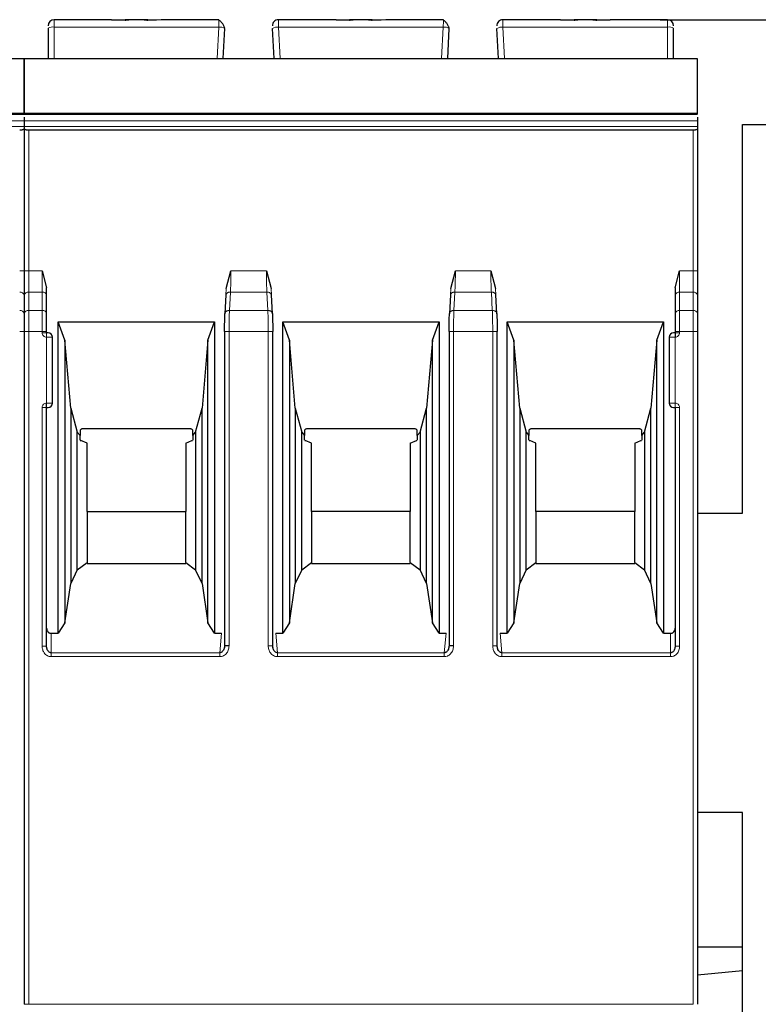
# Model space of a CAD drawing. Header units: millimetres. Extents: x 5 to 418, y 2 to 292.
# Tile 15 of 45: x 109 to 122, y 230 to 247. Entities that reach past the tile are written whole.
import ezdxf

# ---------------------------------------------------------------- set-up
doc = ezdxf.new("R2010")
doc.units = ezdxf.units.MM
doc.layers.add('SLD-0', color=7, linetype='Continuous')
doc.styles.add('SLDTEXTSTYLE0', font='TXT', dxfattribs={"width": 0.605})
doc.dimstyles.new('SLDDIMSTYLE0', dxfattribs={"dimtxt": 3.5, "dimasz": 3.302, "dimexe": 0, "dimexo": 0.0625, "dimgap": 0.875, "dimtad": 1, "dimlfac": 2, "dimrnd": 1e-09, "dimzin": 12, "dimdsep": 46, "dimtxsty": 'SLDTEXTSTYLE0', "dimsah": 1, "dimcen": 0.09, "dimadec": 0, "dimazin": 3, "dimtfac": 1, "dimtofl": 0, "dimtmove": 0, "dimatfit": 3, "dimfxl": 1, "dimfrac": 2, "dimtolj": 1, "dimtzin": 12, "dimarcsym": 0})

# ---------------------------------------------------------------- blocks, each defined once
blk = doc.blocks.new('_D_1')
at = {"layer": 'SLD-0', "color": 7}
for p, q in [((120.127, 246.718), (154.872, 246.718)), ((153.872, 175.868), (153.872, 246.718)), ((146.502, 175.868), (154.872, 175.868))]:
    blk.add_line(p, q, dxfattribs=at)
for points in [[(153.872, 246.718), (153.364, 243.416), (154.38, 243.416)], [(153.872, 175.868), (154.38, 179.17), (153.364, 179.17)]]:
    blk.add_solid(points, dxfattribs=at)
at = {"layer": 'SLD-0', "color": 7, "insert": (149.361, 205.278), "char_height": 3.5, "attachment_point": 1, "rotation": 90, "style": 'SLDTEXTSTYLE0'}
blk.add_mtext('141,7', dxfattribs=at)

msp = doc.modelspace()

# ---------------------------------------------------------------- linework, layer by layer
at = {"color": 7, "linetype": 'Continuous', "lineweight": 25}
for p, q in [((110.9617, 246.7183), (110.002, 246.7183)), ((111.1877, 246.7089), (110.9617, 246.7183)), ((110.9617, 246.7183), (111.1877, 246.7183)), ((111.2503, 246.7183), (111.1877, 246.7183)), ((111.5038, 246.7183), (111.2503, 246.7183)), ((111.5663, 246.7183), (111.5038, 246.7183)), ((111.7924, 246.7183), (111.5663, 246.7089)), ((111.5663, 246.7183), (111.7137, 246.7183)), ((112.7557, 246.7183), (111.7924, 246.7183)), ((114.7117, 246.7183), (113.7483, 246.7183)), ((114.9377, 246.7089), (114.7117, 246.7183)), ((114.7117, 246.7183), (114.9377, 246.7183)), ((115.0003, 246.7183), (114.9377, 246.7183)), ((115.2538, 246.7183), (115.0003, 246.7183)), ((115.3163, 246.7183), (115.2538, 246.7183)), ((115.5424, 246.7183), (115.3163, 246.7089)), ((115.3163, 246.7183), (115.4637, 246.7183)), ((116.5057, 246.7183), (115.5424, 246.7183)), ((118.4617, 246.7183), (117.4983, 246.7183)), ((118.4595, 246.7183), (118.6877, 246.7183)), ((118.6877, 246.7089), (118.4617, 246.7183)), ((118.7503, 246.7183), (118.6877, 246.7183)), ((119.0038, 246.7183), (118.7503, 246.7183)), ((119.0663, 246.7183), (119.0038, 246.7183)), ((119.2924, 246.7183), (119.0663, 246.7089)), ((119.0663, 246.7183), (119.2924, 246.7183)), ((120.252, 246.7183), (119.2924, 246.7183)), ((109.902, 246.577), (109.902, 246.0683)), ((112.827, 246.0683), (112.8534, 246.5717)), ((113.677, 246.0683), (113.6506, 246.5717)), ((116.577, 246.0683), (116.6034, 246.5717)), ((117.427, 246.0683), (117.4006, 246.5717)), ((120.352, 246.0683), (120.352, 246.577)), ((98.252, 246.0683), (109.502, 246.0683)), ((109.502, 246.0683), (120.752, 246.0683)), ((98.252, 245.1413), (109.502, 245.1413)), ((109.502, 245.1413), (120.752, 245.1413)), ((109.502, 245.0872), (109.502, 245.0894)), ((109.502, 245.0872), (109.502, 245.0274)), ((120.752, 245.0872), (120.752, 245.0274)), ((109.502, 245.0274), (109.502, 244.9335)), ((109.502, 244.9335), (109.502, 244.8974)), ((109.502, 244.8974), (109.502, 242.5185)), ((120.752, 245.0274), (120.752, 244.9335)), ((120.752, 244.9335), (120.752, 244.8974)), ((120.752, 244.8974), (120.752, 242.5185)), ((121.502, 238.4683), (121.502, 244.9683)), ((121.502, 244.9683), (130.502, 244.9683)), ((120.677, 244.8701), (109.577, 244.8701)), ((109.802, 242.5185), (109.877, 242.2345)), ((112.877, 242.2277), (112.956, 242.5184)), ((113.548, 242.5185), (113.627, 242.2277)), ((116.627, 242.2277), (116.706, 242.5184)), ((117.298, 242.5185), (117.377, 242.2277)), ((120.377, 242.2345), (120.452, 242.5185)), ((109.502, 242.1119), (109.502, 241.8048)), ((109.502, 242.1119), (109.502, 241.8048)), ((109.877, 242.1119), (109.877, 242.2345)), ((109.877, 241.8048), (109.877, 242.1119)), ((112.8726, 242.1204), (112.8559, 241.8022)), ((113.6481, 241.8022), (113.6315, 242.1204)), ((116.6226, 242.1204), (116.6059, 241.8022)), ((117.3981, 241.8022), (117.3815, 242.1204)), ((120.377, 242.2345), (120.377, 242.1119)), ((120.377, 242.1119), (120.377, 241.8048)), ((120.752, 242.1119), (120.752, 241.8048)), ((110.071, 241.6664), (112.683, 241.6664)), ((110.071, 236.4622), (110.071, 241.6664)), ((110.182, 241.3614), (110.071, 241.6664)), ((112.572, 241.3614), (112.683, 241.6664)), ((112.683, 241.6664), (112.683, 236.4622)), ((113.821, 241.6664), (116.433, 241.6664)), ((113.821, 236.4622), (113.821, 241.6664)), ((113.932, 241.3614), (113.821, 241.6664)), ((116.322, 241.3614), (116.433, 241.6664)), ((116.433, 241.6664), (116.433, 236.4622)), ((117.571, 241.6664), (120.183, 241.6664)), ((117.571, 236.4622), (117.571, 241.6664)), ((117.682, 241.3614), (117.571, 241.6664)), ((120.072, 241.3614), (120.183, 241.6664)), ((120.183, 241.6664), (120.183, 236.4622)), ((109.502, 241.5043), (109.502, 230.2614)), ((109.877, 241.4864), (109.877, 241.5043)), ((112.8497, 241.5043), (112.8497, 236.2503)), ((113.6544, 236.2503), (113.6544, 241.5058)), ((116.5997, 241.5043), (116.5997, 236.2503)), ((117.4044, 236.2503), (117.4044, 241.5058)), ((120.377, 241.5043), (120.377, 241.4864)), ((120.752, 241.5043), (120.752, 230.2614)), ((109.977, 240.3114), (109.977, 241.4114)), ((110.182, 241.3614), (110.182, 236.6383)), ((110.2813, 240.2264), (110.182, 241.3614)), ((112.572, 241.3614), (112.4727, 240.2264)), ((112.572, 236.6383), (112.572, 241.3614)), ((113.932, 241.3614), (113.932, 236.6383)), ((114.0313, 240.2264), (113.932, 241.3614)), ((116.322, 241.3614), (116.2227, 240.2264)), ((116.322, 236.6383), (116.322, 241.3614)), ((117.682, 241.3614), (117.682, 236.6383)), ((117.7813, 240.2264), (117.682, 241.3614)), ((120.072, 241.3614), (119.9727, 240.2264)), ((120.072, 236.6383), (120.072, 241.3614)), ((120.277, 241.4114), (120.277, 240.3114)), ((109.877, 236.2457), (109.877, 240.2364)), ((109.877, 240.2364), (109.902, 240.2364)), ((110.2813, 240.2264), (110.3885, 239.8264)), ((110.2813, 240.2264), (110.2813, 237.2936)), ((112.3655, 239.8264), (112.4727, 240.2264)), ((112.4727, 237.2936), (112.4727, 240.2264)), ((114.0313, 240.2264), (114.1385, 239.8264)), ((114.0313, 240.2264), (114.0313, 237.2936)), ((116.1155, 239.8264), (116.2227, 240.2264)), ((116.2227, 237.2936), (116.2227, 240.2264)), ((117.7813, 240.2264), (117.8885, 239.8264)), ((117.7813, 240.2264), (117.7813, 237.2936)), ((119.8655, 239.8264), (119.9727, 240.2264)), ((119.9727, 237.2936), (119.9727, 240.2264)), ((120.352, 240.2364), (120.377, 240.2364)), ((120.377, 240.2364), (120.377, 236.2457)), ((110.3885, 239.8264), (110.4345, 239.7673)), ((110.3885, 237.5246), (110.3885, 239.8264)), ((110.4345, 239.8575), (110.4345, 239.7673)), ((112.2595, 239.8814), (110.4945, 239.8814)), ((112.3195, 239.7673), (112.3195, 239.8575)), ((112.3195, 239.7673), (112.3655, 239.8264)), ((112.3655, 239.8264), (112.3655, 237.5246)), ((114.1385, 239.8264), (114.1845, 239.7673)), ((114.1385, 237.5246), (114.1385, 239.8264)), ((114.1845, 239.8575), (114.1845, 239.7673)), ((116.0095, 239.8814), (114.2445, 239.8814)), ((116.0695, 239.7673), (116.0695, 239.8575)), ((116.0695, 239.7673), (116.1155, 239.8264)), ((116.1155, 239.8264), (116.1155, 237.5246)), ((117.8885, 239.8264), (117.9345, 239.7673)), ((117.8885, 237.5246), (117.8885, 239.8264)), ((117.9345, 239.8575), (117.9345, 239.7673)), ((119.7595, 239.8814), (117.9945, 239.8814)), ((119.8195, 239.7673), (119.8195, 239.8575)), ((119.8195, 239.7673), (119.8655, 239.8264)), ((119.8655, 239.8264), (119.8655, 237.5246)), ((110.4345, 239.6925), (110.4345, 239.7673)), ((110.4399, 239.6864), (110.4485, 239.6864)), ((110.552, 239.6414), (110.4485, 239.6864)), ((110.552, 238.5006), (110.552, 239.6414)), ((112.202, 239.6414), (112.3055, 239.6864)), ((112.202, 239.6414), (112.202, 238.5006)), ((112.3055, 239.6864), (112.3143, 239.6864)), ((112.3195, 239.7673), (112.3195, 239.6925)), ((114.1845, 239.6925), (114.1845, 239.7673)), ((114.1899, 239.6864), (114.1985, 239.6864)), ((114.302, 239.6414), (114.1985, 239.6864)), ((114.302, 238.5006), (114.302, 239.6414)), ((115.952, 239.6414), (116.0555, 239.6864)), ((115.952, 239.6414), (115.952, 238.5006)), ((116.0555, 239.6864), (116.0643, 239.6864)), ((116.0695, 239.7673), (116.0695, 239.6925)), ((117.9345, 239.6925), (117.9345, 239.7673)), ((117.9399, 239.6864), (117.9485, 239.6864)), ((118.052, 239.6414), (117.9485, 239.6864)), ((118.052, 238.5006), (118.052, 239.6414)), ((119.702, 239.6414), (119.8055, 239.6864)), ((119.702, 239.6414), (119.702, 238.5006)), ((119.8055, 239.6864), (119.8143, 239.6864)), ((119.8195, 239.7673), (119.8195, 239.6925)), ((110.552, 238.5006), (110.552, 237.6458)), ((110.552, 238.5006), (112.202, 238.5006)), ((112.202, 237.6458), (112.202, 238.5006)), ((114.302, 238.5006), (114.302, 237.6458)), ((115.952, 238.5006), (114.302, 238.5006)), ((115.952, 237.6458), (115.952, 238.5006)), ((118.052, 238.5006), (118.052, 237.6458)), ((119.702, 238.5006), (118.052, 238.5006)), ((119.702, 237.6458), (119.702, 238.5006)), ((120.752, 238.4683), (121.502, 238.4683)), ((110.3885, 237.5246), (110.552, 237.6458)), ((110.552, 237.6458), (110.552, 237.6314)), ((112.202, 237.6458), (112.202, 237.6314)), ((112.202, 237.6458), (112.3655, 237.5246)), ((114.1385, 237.5246), (114.302, 237.6458)), ((114.302, 237.6458), (114.302, 237.6314)), ((115.952, 237.6458), (115.952, 237.6314)), ((115.952, 237.6458), (116.1155, 237.5246)), ((117.8885, 237.5246), (118.052, 237.6458)), ((118.052, 237.6458), (118.052, 237.6314)), ((119.702, 237.6458), (119.702, 237.6314)), ((119.702, 237.6458), (119.8655, 237.5246)), ((110.3885, 237.5246), (110.2813, 237.2936)), ((110.552, 237.6314), (112.202, 237.6314)), ((112.4727, 237.2936), (112.3655, 237.5246)), ((114.1385, 237.5246), (114.0313, 237.2936)), ((114.302, 237.6314), (115.952, 237.6314)), ((116.2227, 237.2936), (116.1155, 237.5246)), ((117.8885, 237.5246), (117.7813, 237.2936)), ((118.052, 237.6314), (119.702, 237.6314)), ((119.9727, 237.2936), (119.8655, 237.5246)), ((110.182, 236.6383), (110.2813, 237.2936)), ((112.4727, 237.2936), (112.572, 236.6383)), ((113.932, 236.6383), (114.0313, 237.2936)), ((116.2227, 237.2936), (116.322, 236.6383)), ((117.682, 236.6383), (117.7813, 237.2936)), ((119.9727, 237.2936), (120.072, 236.6383)), ((110.182, 236.6383), (110.071, 236.4622)), ((112.683, 236.4622), (112.572, 236.6383)), ((113.932, 236.6383), (113.821, 236.4622)), ((116.433, 236.4622), (116.322, 236.6383)), ((117.682, 236.6383), (117.571, 236.4622)), ((120.183, 236.4622), (120.072, 236.6383)), ((109.952, 236.4622), (110.071, 236.4622)), ((112.683, 236.4622), (112.7999, 236.4622)), ((113.7041, 236.4622), (113.821, 236.4622)), ((116.433, 236.4622), (116.5499, 236.4622)), ((117.4541, 236.4622), (117.571, 236.4622)), ((120.183, 236.4622), (120.302, 236.4622)), ((109.8819, 236.2073), (109.8758, 236.2457)), ((112.8505, 236.2503), (112.8425, 236.206)), ((113.6616, 236.2061), (113.6535, 236.2503)), ((116.6005, 236.2503), (116.5925, 236.206)), ((117.4116, 236.2061), (117.4035, 236.2503)), ((120.3783, 236.2457), (120.3721, 236.2073)), ((121.502, 233.4683), (120.752, 233.4683)), ((121.502, 229.4683), (121.502, 233.4683)), ((121.502, 231.2183), (120.752, 231.2183)), ((121.502, 230.8192), (120.752, 230.7473))]:
    msp.add_line(p, q, dxfattribs=at)
at = {"color": 7, "linetype": 'Continuous', "lineweight": 18}
for p, q in [((110.002, 246.5943), (110.002, 246.7183)), ((120.252, 246.5943), (120.252, 246.7183)), ((110.002, 246.0683), (110.002, 246.5943)), ((112.7535, 246.5943), (110.002, 246.5943)), ((112.726, 246.0683), (112.7535, 246.5943)), ((113.7781, 246.0683), (113.7505, 246.5943)), ((116.5035, 246.5943), (113.7505, 246.5943)), ((116.476, 246.0683), (116.5035, 246.5943)), ((117.5281, 246.0683), (117.5005, 246.5943)), ((120.252, 246.5943), (117.5005, 246.5943)), ((120.252, 246.0683), (120.252, 246.5943)), ((109.502, 246.0617), (98.252, 246.0617)), ((120.752, 246.0617), (109.502, 246.0617)), ((98.252, 245.0274), (109.502, 245.0274)), ((98.252, 244.9335), (109.502, 244.9335)), ((109.502, 245.0274), (120.752, 245.0274)), ((109.502, 244.9335), (120.752, 244.9335)), ((109.577, 242.5185), (109.577, 244.8701)), ((120.677, 242.5185), (120.677, 244.8701)), ((109.502, 242.5185), (109.427, 242.5185)), ((109.577, 242.5185), (109.502, 242.5185)), ((109.577, 242.1649), (109.577, 242.5185)), ((109.577, 242.5185), (109.802, 242.5185)), ((109.802, 242.5185), (109.802, 242.1649)), ((112.956, 242.5184), (113.548, 242.5185)), ((116.706, 242.5184), (117.298, 242.5185)), ((120.452, 242.1649), (120.452, 242.5185)), ((120.452, 242.5185), (120.677, 242.5185)), ((120.677, 242.5185), (120.677, 242.1649)), ((120.752, 242.5185), (120.677, 242.5185)), ((109.577, 241.8578), (109.577, 242.1649)), ((109.802, 242.1649), (109.577, 242.1649)), ((109.802, 241.8578), (109.802, 242.1649)), ((112.877, 242.2277), (112.8723, 242.1119)), ((112.9311, 241.8578), (112.9472, 242.1649)), ((113.5568, 242.1649), (112.9472, 242.1649)), ((113.5568, 242.1649), (113.5729, 241.8578)), ((113.627, 242.2277), (113.6317, 242.1119)), ((116.627, 242.2277), (116.6223, 242.1119)), ((116.6811, 241.8578), (116.6972, 242.1649)), ((117.3068, 242.1649), (116.6972, 242.1649)), ((117.3068, 242.1649), (117.3229, 241.8578)), ((117.377, 242.2277), (117.3817, 242.1119)), ((120.452, 242.1649), (120.452, 241.8578)), ((120.677, 242.1649), (120.452, 242.1649)), ((120.677, 242.1649), (120.677, 241.8578)), ((109.577, 241.5043), (109.577, 241.8578)), ((109.802, 241.8578), (109.577, 241.8578)), ((109.802, 241.5043), (109.802, 241.8578)), ((113.5729, 241.8578), (112.9311, 241.8578)), ((117.3229, 241.8578), (116.6811, 241.8578)), ((120.452, 241.8578), (120.452, 241.5043)), ((120.677, 241.8578), (120.452, 241.8578)), ((120.677, 241.8578), (120.677, 241.5043)), ((109.502, 241.5043), (109.427, 241.5043)), ((109.577, 241.5043), (109.502, 241.5043)), ((109.577, 230.2614), (109.577, 241.5043)), ((109.802, 241.5043), (109.577, 241.5043)), ((109.802, 241.4864), (109.802, 241.5043)), ((109.877, 241.5043), (109.802, 241.5043)), ((109.802, 241.4864), (109.877, 241.4864)), ((109.877, 241.4114), (109.877, 241.4864)), ((112.9246, 241.5043), (112.9246, 236.2503)), ((113.5794, 241.5043), (112.9246, 241.5043)), ((113.5794, 236.2503), (113.5794, 241.5043)), ((116.6746, 241.5043), (116.6746, 236.2503)), ((117.3294, 241.5043), (116.6746, 241.5043)), ((117.3294, 236.2503), (117.3294, 241.5043)), ((120.452, 241.5043), (120.377, 241.5043)), ((120.377, 241.4864), (120.452, 241.4864)), ((120.452, 241.5043), (120.452, 241.4864)), ((120.677, 241.5043), (120.452, 241.5043)), ((120.677, 230.2614), (120.677, 241.5043)), ((120.752, 241.5043), (120.677, 241.5043)), ((109.877, 240.3114), (109.877, 241.4114)), ((109.977, 241.4114), (109.877, 241.4114)), ((120.377, 241.4114), (120.277, 241.4114)), ((120.377, 241.4114), (120.377, 240.3114)), ((109.877, 240.3114), (109.977, 240.3114)), ((120.277, 240.3114), (120.377, 240.3114)), ((120.377, 240.3114), (120.377, 240.2364)), ((109.802, 236.2457), (109.802, 240.2364)), ((120.452, 240.2364), (120.377, 240.2364)), ((120.452, 240.2364), (120.452, 236.2457)), ((109.952, 236.4622), (109.952, 236.1375)), ((112.7999, 236.4622), (112.7705, 236.1375)), ((113.7336, 236.1375), (113.7041, 236.4622)), ((116.5499, 236.4622), (116.5205, 236.1375)), ((117.4836, 236.1375), (117.4541, 236.4622)), ((120.302, 236.1375), (120.302, 236.4622)), ((109.802, 236.2457), (109.877, 236.2457)), ((113.5794, 236.2503), (113.6544, 236.2503)), ((117.3294, 236.2503), (117.4044, 236.2503)), ((120.452, 236.2457), (120.377, 236.2457)), ((112.7705, 236.1375), (109.952, 236.1375)), ((112.7705, 236.0725), (109.952, 236.0725)), ((112.7705, 236.0725), (112.7705, 236.1375)), ((116.5205, 236.1375), (113.7336, 236.1375)), ((116.5205, 236.0725), (113.7336, 236.0725)), ((116.5205, 236.0725), (116.5205, 236.1375)), ((120.302, 236.1375), (117.4836, 236.1375)), ((120.302, 236.0725), (117.4836, 236.0725)), ((120.302, 236.0725), (120.302, 236.1375)), ((109.577, 230.2614), (109.502, 230.2614)), ((109.577, 230.2614), (120.677, 230.2614))]:
    msp.add_line(p, q, dxfattribs=at)
at = {"color": 7, "linetype": 'Continuous', "lineweight": 25, "flags": 128}
for points in [[(98.252, 245.1588), (103.3424, 245.1587), (109.502, 245.1588)], [(109.502, 245.1588), (114.5924, 245.1587), (120.752, 245.1588)]]:
    msp.add_lwpolyline(points, dxfattribs=at)
at = {"color": 7, "linetype": 'Continuous', "lineweight": 18, "flags": 128}
msp.add_lwpolyline([(109.952, 236.0725), (109.952, 236.0823), (109.952, 236.0919), (109.952, 236.1012), (109.952, 236.11), (109.952, 236.1182), (109.952, 236.1256), (109.952, 236.132), (109.952, 236.1375)], dxfattribs=at)
at = {"color": 7, "linetype": 'Continuous', "lineweight": 25}
for centre, radius, start, end in [((110.002, 246.6183), 0.1, 90, 180), ((113.7483, 246.6183), 0.1, 90, 183), ((117.4983, 246.6183), 0.1, 90, 183), ((120.252, 246.6183), 0.1, 0, 90), ((109.902, 241.4114), 0.075, 0, 90), ((120.352, 241.4114), 0.075, 90, 180), ((109.902, 240.3114), 0.075, 270, 0), ((120.352, 240.3114), 0.075, 180, 270)]:
    msp.add_arc(centre, radius, start, end, dxfattribs=at)
at = {"color": 7, "linetype": 'Continuous', "lineweight": 18}
for centre, radius, start, end in [((109.9778, 246.4373), 0.1589, 81.22052, 118.48164), ((112.7698, 246.4344), 0.1608, 58.68141, 95.8167), ((113.7342, 246.4344), 0.1608, 84.1833, 121.31859), ((116.5198, 246.4344), 0.1608, 58.68141, 95.8167), ((117.4842, 246.4344), 0.1608, 84.1833, 121.31859), ((120.2763, 246.4373), 0.1589, 61.51865, 98.77885), ((109.4364, 242.0986), 0.0669, 11.41848, 98.05015), ((109.5676, 242.0986), 0.067, 81.95154, 168.57346), ((109.8114, 242.0986), 0.067, 11.42175, 98.04947), ((120.4426, 242.0986), 0.067, 81.95053, 168.57825), ((120.6864, 242.0986), 0.0669, 11.41848, 98.05015), ((109.4364, 241.7915), 0.067, 11.42175, 98.04947), ((109.5676, 241.7915), 0.067, 81.95053, 168.57825), ((109.8114, 241.7915), 0.067, 11.42029, 98.04978), ((120.4426, 241.7915), 0.067, 81.95053, 168.57825), ((120.6864, 241.7915), 0.067, 11.42175, 98.04947)]:
    msp.add_arc(centre, radius, start, end, dxfattribs=at)
at = {"color": 7, "linetype": 'Continuous', "lineweight": 25}
for points, knots in [([(111.1877, 246.7089), (111.1962, 246.7116), (111.2145, 246.7176), (111.2377, 246.718), (111.2503, 246.7183)], [0, 0, 0, 0, 0.4579284, 1, 1, 1, 1]), ([(111.5038, 246.7183), (111.5163, 246.718), (111.5395, 246.7176), (111.5579, 246.7116), (111.5663, 246.7089)], [0, 0, 0, 0, 0.5420716, 1, 1, 1, 1]), ([(112.8518, 246.5751), (112.8506, 246.5796), (112.8482, 246.5889), (112.8409, 246.607), (112.8309, 246.6274), (112.8181, 246.6487), (112.8034, 246.6691), (112.7875, 246.6868), (112.7712, 246.7009), (112.7605, 246.7065), (112.7552, 246.7092)], [0, 0, 0, 0, 0.10412226, 0.2173661, 0.33873109, 0.46661804, 0.59895583, 0.73345417, 0.86781878, 1, 1, 1, 1]), ([(114.9377, 246.7089), (114.9462, 246.7116), (114.9645, 246.7176), (114.9877, 246.718), (115.0003, 246.7183)], [0, 0, 0, 0, 0.4579284, 1, 1, 1, 1]), ([(115.2538, 246.7183), (115.2663, 246.718), (115.2895, 246.7176), (115.3079, 246.7116), (115.3163, 246.7089)], [0, 0, 0, 0, 0.5420716, 1, 1, 1, 1]), ([(116.6018, 246.5751), (116.6006, 246.5796), (116.5982, 246.5889), (116.5909, 246.607), (116.5809, 246.6274), (116.5681, 246.6487), (116.5534, 246.6691), (116.5375, 246.6868), (116.5212, 246.7009), (116.5105, 246.7065), (116.5052, 246.7092)], [0, 0, 0, 0, 0.1041223, 0.2173661, 0.3387311, 0.466618, 0.5989558, 0.7334542, 0.8678188, 1, 1, 1, 1]), ([(118.6877, 246.7089), (118.6962, 246.7116), (118.7145, 246.7176), (118.7377, 246.718), (118.7503, 246.7183)], [0, 0, 0, 0, 0.4579284, 1, 1, 1, 1]), ([(119.0038, 246.7183), (119.0163, 246.718), (119.0395, 246.7176), (119.0579, 246.7116), (119.0663, 246.7089)], [0, 0, 0, 0, 0.5420716, 1, 1, 1, 1]), ([(109.502, 245.1454), (109.502, 245.1444), (109.502, 245.1425), (109.502, 245.172), (109.502, 245.2298), (109.502, 245.3115), (109.502, 245.4043), (109.502, 245.5135), (109.502, 245.6454), (109.502, 245.7867), (109.502, 245.8946), (109.502, 245.9647), (109.502, 246.0153), (109.502, 246.0496), (109.502, 246.0585), (109.502, 246.0617)], [0, 0, 0, 0, 0.0616495, 0.1232455, 0.1873293, 0.2771357, 0.3514122, 0.4275224, 0.551179, 0.678577, 0.7824508, 0.8342896, 0.8880149, 0.9591042, 1, 1, 1, 1]), ([(109.502, 246.0617), (109.502, 246.0551), (109.502, 246.0418), (109.502, 245.9825), (109.502, 245.9009), (109.502, 245.8046), (109.502, 245.6937), (109.502, 245.5606), (109.502, 245.4249), (109.502, 245.3072), (109.502, 245.2246), (109.502, 245.1747), (109.502, 245.1644), (109.502, 245.1616)], [0, 0, 0, 0, 0.0767455, 0.1533671, 0.2582718, 0.344601, 0.4331176, 0.5692505, 0.7094244, 0.8057971, 0.902776, 0.9733117, 1, 1, 1, 1]), ([(120.752, 245.1454), (120.752, 245.1444), (120.752, 245.1425), (120.752, 245.172), (120.752, 245.2298), (120.752, 245.3115), (120.752, 245.4043), (120.752, 245.5135), (120.752, 245.6454), (120.752, 245.7867), (120.752, 245.8946), (120.752, 245.9647), (120.752, 246.0153), (120.752, 246.0496), (120.752, 246.0585), (120.752, 246.0617)], [0, 0, 0, 0, 0.0616495, 0.1232455, 0.1873293, 0.2771357, 0.3514122, 0.4275224, 0.551179, 0.678577, 0.7824508, 0.8342896, 0.8880149, 0.9591042, 1, 1, 1, 1]), ([(109.502, 244.8974), (109.5016, 244.8952), (109.5008, 244.8912), (109.4941, 244.8846), (109.4834, 244.8788), (109.4691, 244.8746), (109.4557, 244.872), (109.4415, 244.8704), (109.4318, 244.8702), (109.427, 244.8701)], [0, 0, 0, 0, 0.15652919, 0.29276681, 0.50380179, 0.63428364, 0.76014736, 0.88187515, 1, 1, 1, 1]), ([(109.577, 244.8701), (109.5722, 244.8702), (109.5625, 244.8704), (109.5483, 244.872), (109.5349, 244.8746), (109.5206, 244.8788), (109.5099, 244.8846), (109.5032, 244.8912), (109.5024, 244.8952), (109.502, 244.8974)], [0, 0, 0, 0, 0.118116, 0.2398408, 0.3657075, 0.496198, 0.7072125, 0.8434553, 1, 1, 1, 1]), ([(120.752, 244.8974), (120.7516, 244.8952), (120.7508, 244.8912), (120.7441, 244.8846), (120.7334, 244.8788), (120.7191, 244.8746), (120.7057, 244.872), (120.6915, 244.8704), (120.6818, 244.8702), (120.677, 244.8701)], [0, 0, 0, 0, 0.15652919, 0.29276681, 0.50380179, 0.63428364, 0.76014736, 0.88187515, 1, 1, 1, 1]), ([(112.8497, 241.5043), (112.85, 241.5606), (112.8506, 241.6731), (112.8544, 241.7609), (112.8562, 241.8048)], [0, 0, 0, 0, 0.5004549, 1, 1, 1, 1]), ([(113.6478, 241.8048), (113.6497, 241.7609), (113.6534, 241.6731), (113.654, 241.5605), (113.6543, 241.5043)], [0, 0, 0, 0, 0.5002197, 1, 1, 1, 1]), ([(116.5997, 241.5043), (116.6, 241.5606), (116.6006, 241.6731), (116.6044, 241.7609), (116.6062, 241.8048)], [0, 0, 0, 0, 0.5004549, 1, 1, 1, 1]), ([(117.3978, 241.8048), (117.3997, 241.7609), (117.4034, 241.6731), (117.404, 241.5605), (117.4043, 241.5043)], [0, 0, 0, 0, 0.5002197, 1, 1, 1, 1]), ([(109.902, 241.4864), (109.9017, 241.4864), (109.9009, 241.4864), (109.896, 241.4864), (109.8911, 241.4864), (109.8853, 241.4864), (109.8804, 241.4864), (109.877, 241.4864)], [0, 0, 0, 0, 0.2491731, 0.4989908, 0.624116, 0.7460587, 1, 1, 1, 1]), ([(120.377, 241.4864), (120.3737, 241.4864), (120.3672, 241.4864), (120.3603, 241.4864), (120.3561, 241.4864), (120.3529, 241.4864), (120.3524, 241.4864), (120.352, 241.4864)], [0, 0, 0, 0, 0.2491731, 0.4989908, 0.624116, 0.7460587, 1, 1, 1, 1]), ([(120.377, 241.4864), (120.377, 241.4854), (120.377, 241.4838), (120.377, 241.4745), (120.377, 241.4648), (120.377, 241.4528), (120.377, 241.4353), (120.377, 241.4208), (120.377, 241.4114)], [0, 0, 0, 0, 0.2394567, 0.3683606, 0.5, 0.6316394, 0.7605433, 1, 1, 1, 1]), ([(110.4945, 239.8814), (110.4883, 239.8811), (110.4762, 239.8806), (110.4594, 239.8759), (110.445, 239.8682), (110.4381, 239.8611), (110.4345, 239.8575)], [0, 0, 0, 0, 0.2585769, 0.4994275, 0.7405801, 1, 1, 1, 1]), ([(112.3195, 239.8575), (112.316, 239.8611), (112.3091, 239.8682), (112.2946, 239.8759), (112.2778, 239.8806), (112.2658, 239.8811), (112.2595, 239.8814)], [0, 0, 0, 0, 0.2594199, 0.5005725, 0.7414231, 1, 1, 1, 1]), ([(114.2445, 239.8814), (114.2383, 239.8811), (114.2262, 239.8806), (114.2094, 239.8759), (114.195, 239.8682), (114.1881, 239.8611), (114.1845, 239.8575)], [0, 0, 0, 0, 0.2585769, 0.4994275, 0.7405801, 1, 1, 1, 1]), ([(116.0695, 239.8575), (116.066, 239.8611), (116.0591, 239.8682), (116.0446, 239.8759), (116.0278, 239.8806), (116.0158, 239.8811), (116.0095, 239.8814)], [0, 0, 0, 0, 0.2594199, 0.5005725, 0.7414231, 1, 1, 1, 1]), ([(117.9945, 239.8814), (117.9883, 239.8811), (117.9762, 239.8806), (117.9594, 239.8759), (117.945, 239.8682), (117.9381, 239.8611), (117.9345, 239.8575)], [0, 0, 0, 0, 0.2585769, 0.4994275, 0.7405801, 1, 1, 1, 1]), ([(119.8195, 239.8575), (119.816, 239.8611), (119.8091, 239.8682), (119.7946, 239.8759), (119.7778, 239.8806), (119.7658, 239.8811), (119.7595, 239.8814)], [0, 0, 0, 0, 0.2594199, 0.5005725, 0.7414231, 1, 1, 1, 1]), ([(109.877, 236.5488), (109.878, 236.538), (109.8799, 236.5164), (109.8939, 236.4924), (109.9086, 236.477), (109.9218, 236.4684), (109.9364, 236.4631), (109.9467, 236.4625), (109.952, 236.4622)], [0, 0, 0, 0, 0.2549728, 0.5077881, 0.6363019, 0.7568034, 0.8757908, 1, 1, 1, 1]), ([(120.302, 236.4622), (120.3073, 236.4625), (120.3175, 236.4631), (120.3322, 236.4684), (120.3453, 236.477), (120.3601, 236.4924), (120.3742, 236.5163), (120.3761, 236.5379), (120.377, 236.5488)], [0, 0, 0, 0, 0.1235306, 0.2423113, 0.3630193, 0.4920327, 0.7438985, 1, 1, 1, 1]), ([(109.952, 236.1375), (109.9468, 236.138), (109.936, 236.1389), (109.9206, 236.1467), (109.9062, 236.1589), (109.8926, 236.1777), (109.8801, 236.2067), (109.8782, 236.2312), (109.877, 236.2457)], [0, 0, 0, 0, 0.1031143, 0.2156498, 0.3421468, 0.4858283, 0.6937694, 1, 1, 1, 1]), ([(112.8497, 236.2503), (112.8476, 236.2321), (112.8442, 236.2029), (112.8271, 236.1718), (112.8119, 236.1549), (112.7985, 236.1452), (112.7846, 236.1389), (112.7751, 236.138), (112.7705, 236.1375)], [0, 0, 0, 0, 0.3663059, 0.5882697, 0.7084095, 0.8155914, 0.9118546, 1, 1, 1, 1]), ([(113.7336, 236.1375), (113.7283, 236.1381), (113.7173, 236.1394), (113.7015, 236.1475), (113.6865, 236.1603), (113.6725, 236.1792), (113.6586, 236.209), (113.656, 236.2344), (113.6543, 236.2503)], [0, 0, 0, 0, 0.1003675, 0.2126608, 0.3407508, 0.4872618, 0.6792886, 1, 1, 1, 1]), ([(116.5997, 236.2503), (116.5976, 236.2321), (116.5942, 236.2029), (116.5771, 236.1718), (116.5619, 236.1549), (116.5485, 236.1452), (116.5346, 236.1389), (116.5251, 236.138), (116.5205, 236.1375)], [0, 0, 0, 0, 0.3663059, 0.58826968, 0.70840954, 0.81559137, 0.91185461, 1, 1, 1, 1]), ([(117.4836, 236.1375), (117.4783, 236.1381), (117.4673, 236.1394), (117.4515, 236.1475), (117.4365, 236.1603), (117.4225, 236.1792), (117.4086, 236.209), (117.406, 236.2344), (117.4043, 236.2503)], [0, 0, 0, 0, 0.1003675, 0.2126608, 0.3407508, 0.4872618, 0.6792886, 1, 1, 1, 1]), ([(120.377, 236.2457), (120.3755, 236.229), (120.373, 236.2011), (120.3574, 236.1707), (120.3426, 236.1538), (120.3296, 236.1445), (120.316, 236.1386), (120.3066, 236.1378), (120.302, 236.1375)], [0, 0, 0, 0, 0.3513238, 0.5859742, 0.7049318, 0.8117962, 0.9090581, 1, 1, 1, 1])]:
    msp.add_open_spline(points, degree=3, knots=knots, dxfattribs=at)
at = {"color": 7, "linetype": 'Continuous', "lineweight": 18}
for points, knots in [([(112.7535, 246.5943), (112.7537, 246.6043), (112.754, 246.6239), (112.7546, 246.658), (112.7552, 246.6909), (112.7556, 246.7143), (112.7557, 246.717), (112.7557, 246.7183)], [0, 0, 0, 0, 0.1472058, 0.2881607, 0.5502057, 0.7875079, 1, 1, 1, 1]), ([(113.7505, 246.5943), (113.7503, 246.6044), (113.75, 246.624), (113.7494, 246.6582), (113.7489, 246.6911), (113.7484, 246.7143), (113.7484, 246.717), (113.7483, 246.7183)], [0, 0, 0, 0, 0.147993, 0.2895103, 0.5519987, 0.7888528, 1, 1, 1, 1]), ([(116.5035, 246.5943), (116.5037, 246.6043), (116.504, 246.6239), (116.5046, 246.658), (116.5052, 246.6909), (116.5056, 246.7143), (116.5057, 246.717), (116.5057, 246.7183)], [0, 0, 0, 0, 0.1472058, 0.2881607, 0.5502057, 0.7875079, 1, 1, 1, 1]), ([(117.5005, 246.5943), (117.5003, 246.6044), (117.5, 246.624), (117.4994, 246.6582), (117.4989, 246.6911), (117.4984, 246.7143), (117.4984, 246.717), (117.4983, 246.7183)], [0, 0, 0, 0, 0.147993, 0.2895103, 0.5519987, 0.7888528, 1, 1, 1, 1]), ([(112.9472, 242.1649), (112.9486, 242.1904), (112.9512, 242.2407), (112.9549, 242.3578), (112.9556, 242.4547), (112.956, 242.5184)], [0, 0, 0, 0, 0.26047606, 0.51432283, 1, 1, 1, 1]), ([(113.548, 242.5185), (113.5484, 242.4548), (113.5491, 242.3579), (113.5528, 242.2408), (113.5555, 242.1905), (113.5568, 242.1649)], [0, 0, 0, 0, 0.48523834, 0.73919428, 1, 1, 1, 1]), ([(116.6972, 242.1649), (116.6986, 242.1904), (116.7012, 242.2407), (116.7049, 242.3578), (116.7056, 242.4547), (116.706, 242.5184)], [0, 0, 0, 0, 0.26047606, 0.51432283, 1, 1, 1, 1]), ([(117.298, 242.5185), (117.2984, 242.4548), (117.2991, 242.3579), (117.3028, 242.2408), (117.3055, 242.1905), (117.3068, 242.1649)], [0, 0, 0, 0, 0.4852402, 0.7391957, 1, 1, 1, 1]), ([(112.9311, 241.8578), (112.9301, 241.8323), (112.9282, 241.7819), (112.9254, 241.6647), (112.9249, 241.5679), (112.9246, 241.5043)], [0, 0, 0, 0, 0.2609473, 0.5149579, 1, 1, 1, 1]), ([(113.5794, 241.5043), (113.5791, 241.5679), (113.5786, 241.6648), (113.5759, 241.7819), (113.5739, 241.8323), (113.5729, 241.8578)], [0, 0, 0, 0, 0.4851976, 0.7391696, 1, 1, 1, 1]), ([(116.6811, 241.8578), (116.6801, 241.8323), (116.6782, 241.7819), (116.6754, 241.6647), (116.6749, 241.5679), (116.6746, 241.5043)], [0, 0, 0, 0, 0.2609473, 0.5149579, 1, 1, 1, 1]), ([(117.3294, 241.5043), (117.3291, 241.5679), (117.3286, 241.6648), (117.3259, 241.7819), (117.3239, 241.8323), (117.3229, 241.8578)], [0, 0, 0, 0, 0.4851977, 0.7391696, 1, 1, 1, 1]), ([(109.877, 241.4114), (109.8672, 241.4124), (109.8474, 241.4144), (109.8229, 241.4322), (109.805, 241.4567), (109.803, 241.4765), (109.802, 241.4864)], [0, 0, 0, 0, 0.24912655, 0.49986267, 0.74913526, 1, 1, 1, 1]), ([(120.452, 241.4864), (120.451, 241.4765), (120.449, 241.4568), (120.4312, 241.4323), (120.4067, 241.4144), (120.3869, 241.4124), (120.377, 241.4114)], [0, 0, 0, 0, 0.2491265, 0.4998627, 0.7491353, 1, 1, 1, 1]), ([(109.802, 240.2364), (109.803, 240.2462), (109.8051, 240.266), (109.8228, 240.2905), (109.8473, 240.3084), (109.8671, 240.3104), (109.877, 240.3114)], [0, 0, 0, 0, 0.2491265, 0.4998627, 0.7491353, 1, 1, 1, 1]), ([(120.377, 240.3114), (120.3869, 240.3104), (120.4066, 240.3083), (120.4311, 240.2906), (120.449, 240.2661), (120.451, 240.2463), (120.452, 240.2364)], [0, 0, 0, 0, 0.2491265, 0.4998627, 0.7491353, 1, 1, 1, 1]), ([(109.952, 236.0725), (109.9408, 236.0734), (109.918, 236.0751), (109.8868, 236.0884), (109.8593, 236.1078), (109.8316, 236.1389), (109.8067, 236.1851), (109.8036, 236.2253), (109.802, 236.2457)], [0, 0, 0, 0, 0.1327547, 0.2692075, 0.3951168, 0.5277002, 0.7595413, 1, 1, 1, 1]), ([(112.9246, 236.2503), (112.9222, 236.2265), (112.9173, 236.1789), (112.885, 236.1275), (112.8508, 236.0976), (112.8163, 236.0778), (112.7879, 236.0746), (112.7705, 236.0725)], [0, 0, 0, 0, 0.274135, 0.5479337, 0.6740621, 0.7993135, 1, 1, 1, 1]), ([(113.7336, 236.0725), (113.7223, 236.0734), (113.6993, 236.0751), (113.6675, 236.0886), (113.6392, 236.1084), (113.6095, 236.1413), (113.5845, 236.1894), (113.5811, 236.2305), (113.5794, 236.2503)], [0, 0, 0, 0, 0.1301456, 0.2646137, 0.3919831, 0.5265773, 0.7730368, 1, 1, 1, 1]), ([(116.6746, 236.2503), (116.6722, 236.2265), (116.6673, 236.1789), (116.635, 236.1275), (116.6008, 236.0976), (116.5663, 236.0778), (116.5379, 236.0746), (116.5205, 236.0725)], [0, 0, 0, 0, 0.2741365, 0.5479368, 0.674066, 0.7993181, 1, 1, 1, 1]), ([(117.4836, 236.0725), (117.4723, 236.0734), (117.4493, 236.0751), (117.4175, 236.0886), (117.3892, 236.1084), (117.3595, 236.1413), (117.3345, 236.1894), (117.3311, 236.2305), (117.3294, 236.2503)], [0, 0, 0, 0, 0.1301456, 0.2646137, 0.3919831, 0.5265773, 0.7730368, 1, 1, 1, 1]), ([(120.452, 236.2457), (120.4498, 236.2228), (120.4452, 236.1767), (120.4144, 236.1267), (120.3812, 236.0973), (120.3473, 236.0777), (120.3193, 236.0745), (120.302, 236.0725)], [0, 0, 0, 0, 0.2713487, 0.543346, 0.6701531, 0.7962742, 1, 1, 1, 1])]:
    msp.add_open_spline(points, degree=3, knots=knots, dxfattribs=at)
at = {"color": 7, "linetype": 'Continuous', "lineweight": 25}
for points in [[(109.502, 242.5185), (109.502, 242.4423), (109.502, 242.2901), (109.502, 242.1713), (109.502, 242.1119)], [(109.502, 242.5185), (109.502, 242.4423), (109.502, 242.2901), (109.502, 242.1713), (109.502, 242.1119)], [(120.752, 242.5185), (120.752, 242.4423), (120.752, 242.2901), (120.752, 242.1713), (120.752, 242.1119)], [(109.502, 241.8048), (109.502, 241.7609), (109.502, 241.6731), (109.502, 241.5605), (109.502, 241.5043)], [(109.502, 241.8048), (109.502, 241.7609), (109.502, 241.6731), (109.502, 241.5605), (109.502, 241.5043)], [(109.877, 241.5043), (109.877, 241.5605), (109.877, 241.6731), (109.877, 241.7609), (109.877, 241.8048)], [(120.377, 241.8048), (120.377, 241.7609), (120.377, 241.6731), (120.377, 241.5605), (120.377, 241.5043)], [(120.752, 241.8048), (120.752, 241.7609), (120.752, 241.6731), (120.752, 241.5605), (120.752, 241.5043)], [(109.877, 240.2364), (109.877, 240.2375), (109.877, 240.2398), (109.877, 240.2571), (109.877, 240.2819), (109.877, 240.3015), (109.877, 240.3114)], [(112.9246, 236.2503), (112.9195, 236.2503), (112.9094, 236.2503), (112.8948, 236.2503), (112.8814, 236.2503), (112.8698, 236.2503), (112.8605, 236.2503), (112.8538, 236.2503), (112.8498, 236.2503), (112.8497, 236.2503), (112.8497, 236.2503)], [(116.6746, 236.2503), (116.6695, 236.2503), (116.6594, 236.2503), (116.6448, 236.2503), (116.6314, 236.2503), (116.6198, 236.2503), (116.6105, 236.2503), (116.6038, 236.2503), (116.5998, 236.2503), (116.5997, 236.2503), (116.5997, 236.2503)]]:
    msp.add_open_spline(points, degree=3, dxfattribs=at)
at = {"color": 7, "linetype": 'Continuous', "lineweight": 18}
for points in [[(112.8723, 242.1119), (112.8724, 242.1155), (112.8726, 242.1226), (112.8768, 242.1328), (112.8835, 242.1422), (112.8929, 242.1504), (112.9044, 242.157), (112.9177, 242.1618), (112.9322, 242.1647), (112.9422, 242.1649), (112.9472, 242.1649)], [(113.5568, 242.1649), (113.5618, 242.1649), (113.5719, 242.1647), (113.5863, 242.1618), (113.5996, 242.157), (113.6111, 242.1504), (113.6205, 242.1422), (113.6273, 242.1328), (113.6314, 242.1226), (113.6316, 242.1155), (113.6317, 242.1119)], [(116.6223, 242.1119), (116.6224, 242.1155), (116.6226, 242.1226), (116.6268, 242.1328), (116.6335, 242.1422), (116.6429, 242.1504), (116.6544, 242.157), (116.6677, 242.1618), (116.6822, 242.1647), (116.6922, 242.1649), (116.6972, 242.1649)], [(117.3068, 242.1649), (117.3118, 242.1649), (117.3219, 242.1647), (117.3363, 242.1618), (117.3496, 242.157), (117.3611, 242.1504), (117.3705, 242.1422), (117.3773, 242.1328), (117.3814, 242.1226), (117.3816, 242.1155), (117.3817, 242.1119)], [(112.9311, 241.8578), (112.9261, 241.8577), (112.9161, 241.8576), (112.9016, 241.8547), (112.8883, 241.8499), (112.8768, 241.8433), (112.8674, 241.8351), (112.8607, 241.8257), (112.8566, 241.8155), (112.8563, 241.8083), (112.8562, 241.8048)], [(113.6478, 241.8048), (113.6477, 241.8083), (113.6475, 241.8155), (113.6434, 241.8257), (113.6366, 241.8351), (113.6272, 241.8433), (113.6157, 241.8499), (113.6024, 241.8547), (113.588, 241.8576), (113.5779, 241.8577), (113.5729, 241.8578)], [(116.6811, 241.8578), (116.6761, 241.8577), (116.6661, 241.8576), (116.6516, 241.8547), (116.6383, 241.8499), (116.6268, 241.8433), (116.6174, 241.8351), (116.6107, 241.8257), (116.6066, 241.8155), (116.6063, 241.8083), (116.6062, 241.8048)], [(117.3978, 241.8048), (117.3977, 241.8083), (117.3975, 241.8155), (117.3934, 241.8257), (117.3866, 241.8351), (117.3772, 241.8433), (117.3657, 241.8499), (117.3524, 241.8547), (117.338, 241.8576), (117.3279, 241.8577), (117.3229, 241.8578)], [(112.9246, 241.5043), (112.9195, 241.5043), (112.9094, 241.5043), (112.8948, 241.5043), (112.8814, 241.5043), (112.8698, 241.5043), (112.8605, 241.5043), (112.8538, 241.5043), (112.8498, 241.5043), (112.8497, 241.5043), (112.8497, 241.5043)], [(113.6543, 241.5043), (113.6543, 241.5043), (113.6542, 241.5043), (113.6502, 241.5043), (113.6436, 241.5043), (113.6342, 241.5043), (113.6226, 241.5043), (113.6092, 241.5043), (113.5946, 241.5043), (113.5845, 241.5043), (113.5794, 241.5043)], [(116.6746, 241.5043), (116.6695, 241.5043), (116.6594, 241.5043), (116.6448, 241.5043), (116.6314, 241.5043), (116.6198, 241.5043), (116.6105, 241.5043), (116.6038, 241.5043), (116.5998, 241.5043), (116.5997, 241.5043), (116.5997, 241.5043)], [(117.4043, 241.5043), (117.4043, 241.5043), (117.4042, 241.5043), (117.4002, 241.5043), (117.3936, 241.5043), (117.3842, 241.5043), (117.3726, 241.5043), (117.3592, 241.5043), (117.3446, 241.5043), (117.3345, 241.5043), (117.3294, 241.5043)], [(109.802, 240.2364), (109.8118, 240.2364), (109.8315, 240.2364), (109.8563, 240.2364), (109.8736, 240.2364), (109.8759, 240.2364), (109.877, 240.2364)], [(113.7336, 236.0725), (113.7336, 236.0791), (113.7336, 236.0922), (113.7336, 236.1104), (113.7336, 236.1264), (113.7336, 236.1338), (113.7336, 236.1375)], [(117.4836, 236.0725), (117.4836, 236.0791), (117.4836, 236.0922), (117.4836, 236.1104), (117.4836, 236.1264), (117.4836, 236.1338), (117.4836, 236.1375)]]:
    msp.add_open_spline(points, degree=3, dxfattribs=at)

# ---------------------------------------------------------------- dimensions: what is measured, and where the dimension line sits
at = {"layer": 'SLD-0', "color": 7}
dim = msp.add_linear_dim(base=(153.8723, 246.7183), p1=(146.502, 175.8683), p2=(120.127, 246.7183), angle=90, dimstyle='SLDDIMSTYLE0', dxfattribs=at)
dim.commit()
dim.dimension.update_dxf_attribs({"geometry": '_D_1', "text_midpoint": (153.8723, 211.2933), "dimtype": 160})

doc.saveas('drawing.dxf')
